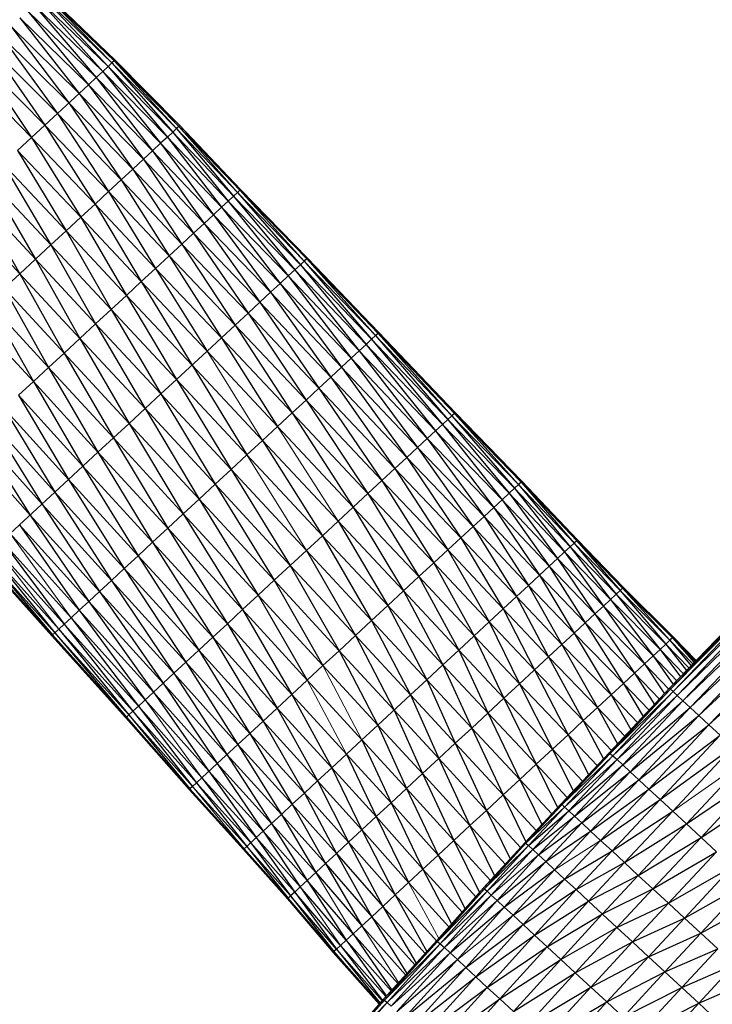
# Paper-space layout '_Left' of a CAD drawing. Header units: millimetres. Extents: x 1 to 464, y 0 to 650.
# Tile 28 of 50: x 164 to 216, y 325 to 398. Entities that reach past the tile are written whole.
import ezdxf

# ---------------------------------------------------------------- set-up
doc = ezdxf.new("R2010")
doc.units = ezdxf.units.MM

psp = doc.layouts.new('_Left')

# ---------------------------------------------------------------- linework, layer by layer
at = {"color": 7, "linetype": 'Continuous', "lineweight": 25}
for p, q in [((166.055, 400.064), (170.886, 394.884)), ((166.055, 400.064), (171.169, 395.147)), ((166.224, 400.221), (171.169, 395.147)), ((166.224, 400.221), (171.343, 395.308)), ((166.282, 400.275), (171.343, 395.308)), ((171.402, 395.363), (166.282, 400.275)), ((165.401, 399.458), (170.008, 394.071)), ((165.401, 399.458), (170.497, 394.524)), ((165.779, 399.809), (170.497, 394.524)), ((165.779, 399.809), (170.886, 394.884)), ((164.924, 399.016), (169.422, 393.527)), ((164.924, 399.016), (170.008, 394.071)), ((163.693, 397.875), (167.978, 392.189)), ((163.693, 397.875), (168.744, 392.899)), ((164.353, 398.487), (168.744, 392.899)), ((164.353, 398.487), (169.422, 393.527)), ((162.947, 397.184), (167.129, 391.402)), ((162.947, 397.184), (167.978, 392.189)), ((162.121, 396.418), (166.208, 390.548)), ((162.121, 396.418), (167.129, 391.402)), ((161.223, 395.586), (165.224, 389.636)), ((161.223, 395.586), (166.208, 390.548)), ((171.169, 395.147), (170.886, 394.884)), ((171.343, 395.308), (171.169, 395.147)), ((171.169, 395.147), (175.661, 390.027)), ((171.169, 395.147), (175.948, 390.293)), ((171.402, 395.363), (171.343, 395.308)), ((171.343, 395.308), (175.948, 390.293)), ((171.343, 395.308), (176.124, 390.456)), ((171.402, 395.363), (176.124, 390.456)), ((176.184, 390.512), (171.402, 395.363)), ((160.264, 394.697), (165.224, 389.636)), ((170.497, 394.524), (170.008, 394.071)), ((170.886, 394.884), (170.497, 394.524)), ((170.497, 394.524), (174.772, 389.202)), ((170.497, 394.524), (175.267, 389.662)), ((170.886, 394.884), (175.267, 389.662)), ((170.886, 394.884), (175.661, 390.027)), ((169.422, 393.527), (168.744, 392.899)), ((170.008, 394.071), (169.422, 393.527)), ((169.422, 393.527), (173.491, 388.015)), ((169.422, 393.527), (174.178, 388.652)), ((170.008, 394.071), (174.178, 388.652)), ((170.008, 394.071), (174.772, 389.202)), ((168.744, 392.899), (167.129, 391.402)), ((168.744, 392.899), (172.715, 387.296)), ((168.744, 392.899), (173.491, 388.015)), ((167.978, 392.189), (171.855, 386.499)), ((167.978, 392.189), (172.715, 387.296)), ((167.129, 391.402), (166.208, 390.548)), ((167.129, 391.402), (170.922, 385.634)), ((167.129, 391.402), (171.855, 386.499)), ((166.208, 390.548), (165.224, 389.636)), ((166.208, 390.548), (169.924, 384.709)), ((166.208, 390.548), (170.922, 385.634)), ((175.661, 390.027), (175.267, 389.662)), ((175.948, 390.293), (175.661, 390.027)), ((175.661, 390.027), (179.768, 384.925)), ((175.661, 390.027), (180.164, 385.292)), ((176.124, 390.456), (175.948, 390.293)), ((175.948, 390.293), (180.164, 385.292)), ((175.948, 390.293), (180.452, 385.559)), ((176.184, 390.512), (176.124, 390.456)), ((176.124, 390.456), (180.452, 385.559)), ((176.124, 390.456), (180.629, 385.723)), ((176.184, 390.512), (180.629, 385.723)), ((180.69, 385.78), (176.184, 390.512)), ((165.224, 389.636), (164.187, 388.675)), ((165.224, 389.636), (168.874, 383.736)), ((165.224, 389.636), (169.924, 384.709)), ((174.772, 389.202), (174.178, 388.652)), ((175.267, 389.662), (174.772, 389.202)), ((174.772, 389.202), (178.673, 383.91)), ((174.772, 389.202), (179.27, 384.463)), ((175.267, 389.662), (179.27, 384.463)), ((175.267, 389.662), (179.768, 384.925)), ((164.187, 388.675), (167.782, 382.724)), ((164.187, 388.675), (168.874, 383.736)), ((174.178, 388.652), (173.491, 388.015)), ((174.178, 388.652), (177.982, 383.27)), ((174.178, 388.652), (178.673, 383.91)), ((163.109, 387.676), (166.658, 381.682)), ((167.782, 382.724), (163.109, 387.676)), ((173.491, 388.015), (172.715, 387.296)), ((173.491, 388.015), (177.202, 382.547)), ((173.491, 388.015), (177.982, 383.27)), ((172.715, 387.296), (171.855, 386.499)), ((172.715, 387.296), (176.338, 381.745)), ((172.715, 387.296), (177.202, 382.547)), ((162, 386.648), (165.513, 380.621)), ((166.658, 381.682), (162, 386.648)), ((171.855, 386.499), (170.922, 385.634)), ((171.855, 386.499), (175.399, 380.875)), ((171.855, 386.499), (176.338, 381.745)), ((160.869, 385.6), (164.357, 379.55)), ((165.513, 380.621), (160.869, 385.6)), ((170.922, 385.634), (169.924, 384.709)), ((170.922, 385.634), (174.396, 379.946)), ((170.922, 385.634), (175.399, 380.875)), ((180.452, 385.559), (180.164, 385.292)), ((180.629, 385.723), (180.452, 385.559)), ((180.452, 385.559), (185.111, 380.219)), ((180.452, 385.559), (185.402, 380.489)), ((180.69, 385.78), (180.629, 385.723)), ((180.629, 385.723), (185.402, 380.489)), ((180.629, 385.723), (185.581, 380.655)), ((180.69, 385.78), (185.581, 380.655)), ((185.642, 380.712), (180.69, 385.78)), ((179.768, 384.925), (179.27, 384.463)), ((180.164, 385.292), (179.768, 384.925)), ((179.768, 384.925), (184.206, 379.381)), ((179.768, 384.925), (184.71, 379.848)), ((180.164, 385.292), (184.71, 379.848)), ((180.164, 385.292), (185.111, 380.219)), ((164.357, 379.55), (159.729, 384.543)), ((169.924, 384.709), (168.874, 383.736)), ((169.924, 384.709), (173.34, 378.967)), ((169.924, 384.709), (174.396, 379.946)), ((179.27, 384.463), (178.673, 383.91)), ((179.27, 384.463), (183.603, 378.821)), ((179.27, 384.463), (184.206, 379.381)), ((168.874, 383.736), (167.782, 382.724)), ((168.874, 383.736), (172.242, 377.949)), ((168.874, 383.736), (173.34, 378.967)), ((178.673, 383.91), (177.982, 383.27)), ((178.673, 383.91), (182.904, 378.173)), ((178.673, 383.91), (183.603, 378.821)), ((167.782, 382.724), (166.658, 381.682)), ((167.782, 382.724), (171.112, 376.902)), ((172.242, 377.949), (167.782, 382.724)), ((177.982, 383.27), (177.202, 382.547)), ((177.982, 383.27), (182.114, 377.442)), ((177.982, 383.27), (182.904, 378.173)), ((177.202, 382.547), (176.338, 381.745)), ((177.202, 382.547), (181.24, 376.631)), ((177.202, 382.547), (182.114, 377.442)), ((166.658, 381.682), (165.513, 380.621)), ((166.658, 381.682), (169.96, 375.835)), ((171.112, 376.902), (166.658, 381.682)), ((176.338, 381.745), (175.399, 380.875)), ((176.338, 381.745), (180.29, 375.751)), ((176.338, 381.745), (181.24, 376.631)), ((165.513, 380.621), (164.357, 379.55)), ((165.513, 380.621), (168.798, 374.758)), ((169.96, 375.835), (165.513, 380.621)), ((175.399, 380.875), (174.396, 379.946)), ((175.399, 380.875), (179.276, 374.811)), ((175.399, 380.875), (180.29, 375.751)), ((185.402, 380.489), (185.111, 380.219)), ((185.581, 380.655), (185.402, 380.489)), ((185.402, 380.489), (190.38, 374.695)), ((185.402, 380.489), (190.674, 374.968)), ((185.642, 380.712), (185.581, 380.655)), ((185.581, 380.655), (190.674, 374.968)), ((185.581, 380.655), (190.854, 375.135)), ((185.642, 380.712), (190.854, 375.135)), ((190.915, 375.192), (185.642, 380.712)), ((174.396, 379.946), (173.34, 378.967)), ((174.396, 379.946), (178.208, 373.821)), ((174.396, 379.946), (179.276, 374.811)), ((184.71, 379.848), (184.206, 379.381)), ((185.111, 380.219), (184.71, 379.848)), ((184.71, 379.848), (189.469, 373.851)), ((184.71, 379.848), (189.977, 374.322)), ((185.111, 380.219), (189.977, 374.322)), ((185.111, 380.219), (190.38, 374.695)), ((164.357, 379.55), (163.202, 378.479)), ((164.357, 379.55), (167.637, 373.681)), ((168.798, 374.758), (164.357, 379.55)), ((173.34, 378.967), (172.242, 377.949)), ((173.34, 378.967), (177.097, 372.791)), ((173.34, 378.967), (178.208, 373.821)), ((184.206, 379.381), (183.603, 378.821)), ((184.206, 379.381), (188.861, 373.288)), ((184.206, 379.381), (189.469, 373.851)), ((163.202, 378.479), (167.637, 373.681)), ((163.202, 378.479), (166.486, 372.614)), ((183.603, 378.821), (182.904, 378.173)), ((183.603, 378.821), (188.158, 372.635)), ((183.603, 378.821), (188.861, 373.288)), ((172.242, 377.949), (171.112, 376.902)), ((172.242, 377.949), (175.954, 371.732)), ((177.097, 372.791), (172.242, 377.949)), ((182.904, 378.173), (182.114, 377.442)), ((182.904, 378.173), (187.363, 371.899)), ((182.904, 378.173), (188.158, 372.635)), ((162.057, 377.418), (166.486, 372.614)), ((162.057, 377.418), (165.356, 371.567)), ((171.112, 376.902), (169.96, 375.835)), ((171.112, 376.902), (174.789, 370.652)), ((175.954, 371.732), (171.112, 376.902)), ((182.114, 377.442), (181.24, 376.631)), ((182.114, 377.442), (186.482, 371.082)), ((182.114, 377.442), (187.363, 371.899)), ((160.933, 376.376), (165.356, 371.567)), ((181.24, 376.631), (180.29, 375.751)), ((181.24, 376.631), (185.526, 370.196)), ((181.24, 376.631), (186.482, 371.082)), ((169.96, 375.835), (168.798, 374.758)), ((169.96, 375.835), (173.614, 369.563)), ((174.789, 370.652), (169.96, 375.835)), ((180.29, 375.751), (179.276, 374.811)), ((180.29, 375.751), (184.504, 369.249)), ((180.29, 375.751), (185.526, 370.196)), ((168.798, 374.758), (167.637, 373.681)), ((173.614, 369.563), (168.798, 374.758)), ((168.798, 374.758), (172.438, 368.473)), ((179.276, 374.811), (178.208, 373.821)), ((179.276, 374.811), (183.429, 368.253)), ((179.276, 374.811), (184.504, 369.249)), ((190.38, 374.695), (189.977, 374.322)), ((190.674, 374.968), (190.38, 374.695)), ((190.38, 374.695), (195.618, 368.393)), ((190.38, 374.695), (196.024, 368.77)), ((190.854, 375.135), (190.674, 374.968)), ((190.674, 374.968), (196.024, 368.77)), ((190.674, 374.968), (196.32, 369.044)), ((190.915, 375.192), (190.854, 375.135)), ((190.854, 375.135), (196.32, 369.044)), ((190.854, 375.135), (196.501, 369.212)), ((190.915, 375.192), (196.501, 369.212)), ((196.563, 369.27), (190.915, 375.192)), ((178.208, 373.821), (175.954, 371.732)), ((178.208, 373.821), (183.429, 368.253)), ((189.469, 373.851), (188.861, 373.288)), ((189.977, 374.322), (189.469, 373.851)), ((189.469, 373.851), (194.495, 367.352)), ((189.469, 373.851), (195.107, 367.92)), ((189.977, 374.322), (195.107, 367.92)), ((189.977, 374.322), (195.618, 368.393)), ((167.637, 373.681), (166.486, 372.614)), ((167.637, 373.681), (172.438, 368.473)), ((167.637, 373.681), (171.274, 367.394)), ((188.861, 373.288), (188.158, 372.635)), ((188.861, 373.288), (193.786, 366.695)), ((188.861, 373.288), (194.495, 367.352)), ((166.486, 372.614), (165.356, 371.567)), ((166.486, 372.614), (171.274, 367.394)), ((166.486, 372.614), (170.131, 366.335)), ((177.097, 372.791), (181.159, 366.148)), ((182.31, 367.216), (177.097, 372.791)), ((188.158, 372.635), (187.363, 371.899)), ((188.158, 372.635), (192.986, 365.953)), ((188.158, 372.635), (193.786, 366.695)), ((175.954, 371.732), (174.789, 370.652)), ((175.954, 371.732), (179.986, 365.061)), ((181.159, 366.148), (175.954, 371.732)), ((187.363, 371.899), (186.482, 371.082)), ((187.363, 371.899), (192.099, 365.131)), ((187.363, 371.899), (192.986, 365.953)), ((165.356, 371.567), (164.259, 370.55)), ((165.356, 371.567), (170.131, 366.335)), ((165.356, 371.567), (169.021, 365.306)), ((186.482, 371.082), (185.526, 370.196)), ((186.482, 371.082), (191.136, 364.239)), ((186.482, 371.082), (192.099, 365.131)), ((164.259, 370.55), (169.021, 365.306)), ((164.259, 370.55), (167.954, 364.317)), ((174.789, 370.652), (173.614, 369.563)), ((174.789, 370.652), (178.802, 363.964)), ((179.986, 365.061), (174.789, 370.652)), ((185.526, 370.196), (184.504, 369.249)), ((185.526, 370.196), (190.107, 363.285)), ((185.526, 370.196), (191.136, 364.239)), ((163.204, 369.572), (167.954, 364.317)), ((163.204, 369.572), (166.941, 363.378)), ((173.614, 369.563), (172.438, 368.473)), ((178.802, 363.964), (173.614, 369.563)), ((173.614, 369.563), (177.619, 362.868)), ((184.504, 369.249), (183.429, 368.253)), ((184.504, 369.249), (189.024, 362.281)), ((184.504, 369.249), (190.107, 363.285)), ((196.024, 368.77), (195.618, 368.393)), ((196.32, 369.044), (196.024, 368.77)), ((196.024, 368.77), (200.547, 363.304)), ((196.024, 368.77), (200.957, 363.684)), ((196.501, 369.212), (196.32, 369.044)), ((196.32, 369.044), (200.957, 363.684)), ((196.32, 369.044), (201.256, 363.961)), ((196.563, 369.27), (196.501, 369.212)), ((196.501, 369.212), (201.256, 363.961)), ((196.501, 369.212), (201.439, 364.13)), ((196.563, 369.27), (201.439, 364.13)), ((201.502, 364.189), (196.563, 369.27)), ((162.202, 368.644), (166.941, 363.378)), ((162.202, 368.644), (165.993, 362.5)), ((172.438, 368.473), (171.274, 367.394)), ((172.438, 368.473), (176.446, 361.781)), ((172.438, 368.473), (177.619, 362.868)), ((183.429, 368.253), (182.31, 367.216)), ((183.429, 368.253), (189.024, 362.281)), ((195.618, 368.393), (195.107, 367.92)), ((195.618, 368.393), (200.031, 362.825)), ((195.618, 368.393), (200.547, 363.304)), ((161.265, 367.775), (165.993, 362.5)), ((161.265, 367.775), (165.12, 361.691)), ((171.274, 367.394), (170.131, 366.335)), ((171.274, 367.394), (176.446, 361.781)), ((171.274, 367.394), (175.296, 360.714)), ((194.495, 367.352), (193.786, 366.695)), ((195.107, 367.92), (194.495, 367.352)), ((194.495, 367.352), (198.696, 361.588)), ((194.495, 367.352), (199.412, 362.252)), ((195.107, 367.92), (199.412, 362.252)), ((195.107, 367.92), (200.031, 362.825)), ((160.402, 366.976), (165.12, 361.691)), ((182.31, 367.216), (181.159, 366.148)), ((182.31, 367.216), (186.738, 360.162)), ((187.897, 361.237), (182.31, 367.216)), ((193.786, 366.695), (192.986, 365.953)), ((193.786, 366.695), (197.888, 360.839)), ((193.786, 366.695), (198.696, 361.588)), ((170.131, 366.335), (169.021, 365.306)), ((170.131, 366.335), (175.296, 360.714)), ((170.131, 366.335), (174.178, 359.678)), ((181.159, 366.148), (179.986, 365.061)), ((186.738, 360.162), (181.159, 366.148)), ((192.986, 365.953), (192.099, 365.131)), ((192.986, 365.953), (196.992, 360.009)), ((192.986, 365.953), (197.888, 360.839)), ((169.021, 365.306), (167.954, 364.317)), ((169.021, 365.306), (174.178, 359.678)), ((169.021, 365.306), (173.103, 358.682)), ((192.099, 365.131), (191.136, 364.239)), ((192.099, 365.131), (196.019, 359.107)), ((192.099, 365.131), (196.992, 360.009)), ((179.986, 365.061), (178.802, 363.964)), ((179.986, 365.061), (184.365, 357.963)), ((167.954, 364.317), (166.941, 363.378)), ((167.954, 364.317), (173.103, 358.682)), ((167.954, 364.317), (172.083, 357.737)), ((178.802, 363.964), (177.619, 362.868)), ((178.802, 363.964), (183.173, 356.858)), ((184.365, 357.963), (178.802, 363.964)), ((191.136, 364.239), (190.107, 363.285)), ((191.136, 364.239), (194.98, 358.144)), ((191.136, 364.239), (196.019, 359.107)), ((200.957, 363.684), (200.547, 363.304)), ((201.256, 363.961), (200.957, 363.684)), ((200.957, 363.684), (204.661, 358.958)), ((200.957, 363.684), (205.072, 359.339)), ((201.439, 364.13), (201.256, 363.961)), ((201.256, 363.961), (205.072, 359.339)), ((201.256, 363.961), (205.372, 359.617)), ((201.502, 364.189), (201.439, 364.13)), ((201.439, 364.13), (205.372, 359.617)), ((201.439, 364.13), (205.556, 359.788)), ((201.502, 364.189), (205.556, 359.788)), ((205.619, 359.846), (201.502, 364.189)), ((166.941, 363.378), (163.635, 360.315)), ((166.941, 363.378), (172.083, 357.737)), ((166.941, 363.378), (171.128, 356.852)), ((190.107, 363.285), (189.024, 362.281)), ((190.107, 363.285), (193.886, 357.13)), ((190.107, 363.285), (194.98, 358.144)), ((200.547, 363.304), (200.031, 362.825)), ((200.547, 363.304), (204.142, 358.477)), ((200.547, 363.304), (204.661, 358.958)), ((165.993, 362.5), (171.128, 356.852)), ((165.993, 362.5), (170.249, 356.037)), ((177.619, 362.868), (176.446, 361.781)), ((177.619, 362.868), (183.173, 356.858)), ((177.619, 362.868), (181.992, 355.764)), ((189.024, 362.281), (187.897, 361.237)), ((189.024, 362.281), (192.748, 356.075)), ((189.024, 362.281), (193.886, 357.13)), ((199.412, 362.252), (198.696, 361.588)), ((200.031, 362.825), (199.412, 362.252)), ((199.412, 362.252), (202.803, 357.235)), ((199.412, 362.252), (203.521, 357.902)), ((200.031, 362.825), (203.521, 357.902)), ((200.031, 362.825), (204.142, 358.477)), ((165.12, 361.691), (170.249, 356.037)), ((165.12, 361.691), (169.456, 355.302)), ((176.446, 361.781), (175.296, 360.714)), ((176.446, 361.781), (181.992, 355.764)), ((176.446, 361.781), (180.833, 354.69)), ((198.696, 361.588), (197.888, 360.839)), ((198.696, 361.588), (201.991, 356.483)), ((198.696, 361.588), (202.803, 357.235)), ((164.332, 360.961), (169.456, 355.302)), ((164.332, 360.961), (168.754, 354.652)), ((175.296, 360.714), (174.178, 359.678)), ((175.296, 360.714), (180.833, 354.69)), ((175.296, 360.714), (179.707, 353.646)), ((187.897, 361.237), (186.738, 360.162)), ((187.897, 361.237), (191.577, 354.99)), ((197.888, 360.839), (196.992, 360.009)), ((197.888, 360.839), (201.092, 355.649)), ((197.888, 360.839), (201.991, 356.483)), ((224.192, 361.128), (212.428, 348.865)), ((212.428, 348.865), (224.256, 361.068)), ((212.493, 348.804), (224.256, 361.068)), ((212.493, 348.804), (224.443, 360.895)), ((212.683, 348.628), (224.443, 360.895)), ((186.738, 360.162), (185.557, 359.068)), ((186.738, 360.162), (190.384, 353.884)), ((191.577, 354.99), (186.738, 360.162)), ((196.992, 360.009), (196.019, 359.107)), ((196.992, 360.009), (200.115, 354.744)), ((196.992, 360.009), (201.092, 355.649)), ((212.683, 348.628), (224.748, 360.613)), ((212.993, 348.341), (224.748, 360.613)), ((212.993, 348.341), (225.166, 360.225)), ((213.418, 347.947), (225.166, 360.225)), ((167.642, 353.621), (162.531, 359.292)), ((168.148, 354.09), (163.034, 359.757)), ((163.034, 359.757), (167.642, 353.621)), ((174.178, 359.678), (173.103, 358.682)), ((174.178, 359.678), (179.707, 353.646)), ((174.178, 359.678), (178.625, 352.643)), ((205.072, 359.339), (204.661, 358.958)), ((205.372, 359.617), (205.072, 359.339)), ((205.072, 359.339), (208.049, 355.438)), ((205.072, 359.339), (208.463, 355.822)), ((205.556, 359.788), (205.372, 359.617)), ((205.372, 359.617), (208.463, 355.822)), ((205.372, 359.617), (208.765, 356.102)), ((205.619, 359.846), (205.556, 359.788)), ((205.556, 359.788), (208.765, 356.102)), ((205.556, 359.788), (208.95, 356.274)), ((205.619, 359.846), (208.95, 356.274)), ((209.013, 356.332), (205.619, 359.846)), ((213.418, 347.947), (225.692, 359.737)), ((213.954, 347.45), (225.692, 359.737)), ((166.95, 352.98), (161.844, 358.655)), ((161.844, 358.655), (166.772, 352.815)), ((162.133, 358.923), (166.95, 352.98)), ((173.103, 358.682), (172.083, 357.737)), ((173.103, 358.682), (178.625, 352.643)), ((173.103, 358.682), (177.598, 351.691)), ((185.557, 359.068), (184.365, 357.963)), ((185.557, 359.068), (189.18, 352.768)), ((190.384, 353.884), (185.557, 359.068)), ((196.019, 359.107), (194.98, 358.144)), ((196.019, 359.107), (199.072, 353.777)), ((196.019, 359.107), (200.115, 354.744)), ((204.661, 358.958), (204.142, 358.477)), ((204.661, 358.958), (207.528, 354.955)), ((204.661, 358.958), (208.049, 355.438)), ((166.713, 352.76), (161.609, 358.437)), ((166.772, 352.815), (161.668, 358.491)), ((161.668, 358.491), (166.713, 352.76)), ((184.365, 357.963), (183.173, 356.858)), ((189.18, 352.768), (184.365, 357.963)), ((184.365, 357.963), (187.976, 351.652)), ((194.98, 358.144), (193.886, 357.13)), ((194.98, 358.144), (197.973, 352.759)), ((194.98, 358.144), (199.072, 353.777)), ((203.521, 357.902), (202.803, 357.235)), ((204.142, 358.477), (203.521, 357.902)), ((203.521, 357.902), (206.18, 353.706)), ((203.521, 357.902), (206.903, 354.376)), ((204.142, 358.477), (206.903, 354.376)), ((204.142, 358.477), (207.528, 354.955)), ((214.595, 346.856), (227.053, 358.476)), ((215.337, 346.168), (227.053, 358.476)), ((172.083, 357.737), (171.128, 356.852)), ((172.083, 357.737), (177.598, 351.691)), ((172.083, 357.737), (176.636, 350.8)), ((193.886, 357.13), (192.748, 356.075)), ((193.886, 357.13), (196.83, 351.7)), ((193.886, 357.13), (197.973, 352.759)), ((202.803, 357.235), (201.991, 356.483)), ((202.803, 357.235), (205.363, 352.949)), ((202.803, 357.235), (206.18, 353.706)), ((171.128, 356.852), (170.249, 356.037)), ((171.128, 356.852), (176.636, 350.8)), ((171.128, 356.852), (175.751, 349.98)), ((183.173, 356.858), (181.992, 355.764)), ((183.173, 356.858), (187.976, 351.652)), ((183.173, 356.858), (186.783, 350.547)), ((201.991, 356.483), (201.092, 355.649)), ((201.991, 356.483), (204.459, 352.11)), ((201.991, 356.483), (205.363, 352.949)), ((209.013, 356.332), (208.95, 356.274)), ((209.013, 356.332), (212.644, 352.593)), ((212.708, 352.653), (209.013, 356.332)), ((170.249, 356.037), (169.456, 355.302)), ((170.249, 356.037), (175.751, 349.98)), ((170.249, 356.037), (174.952, 349.239)), ((181.992, 355.764), (180.833, 354.69)), ((181.992, 355.764), (186.783, 350.547)), ((181.992, 355.764), (185.613, 349.462)), ((192.748, 356.075), (191.577, 354.99)), ((192.748, 356.075), (195.655, 350.61)), ((196.83, 351.7), (192.748, 356.075)), ((201.092, 355.649), (200.115, 354.744)), ((201.092, 355.649), (203.476, 351.2)), ((201.092, 355.649), (204.459, 352.11)), ((208.463, 355.822), (207.528, 354.955)), ((208.765, 356.102), (208.463, 355.822)), ((208.463, 355.822), (211.732, 351.748)), ((208.463, 355.822), (212.151, 352.137)), ((208.95, 356.274), (208.765, 356.102)), ((208.765, 356.102), (212.151, 352.137)), ((208.765, 356.102), (212.456, 352.42)), ((208.95, 356.274), (212.456, 352.42)), ((208.95, 356.274), (212.644, 352.593)), ((169.456, 355.302), (168.754, 354.652)), ((169.456, 355.302), (174.952, 349.239)), ((169.456, 355.302), (174.245, 348.584)), ((191.577, 354.99), (190.384, 353.884)), ((191.577, 354.99), (194.457, 349.5)), ((195.655, 350.61), (191.577, 354.99)), ((207.528, 354.955), (206.903, 354.376)), ((207.528, 354.955), (210.571, 350.672)), ((207.528, 354.955), (211.204, 351.258)), ((208.049, 355.438), (211.204, 351.258)), ((208.049, 355.438), (211.732, 351.748)), ((168.754, 354.652), (168.148, 354.09)), ((168.754, 354.652), (174.245, 348.584)), ((168.754, 354.652), (173.635, 348.019)), ((180.833, 354.69), (179.707, 353.646)), ((180.833, 354.69), (185.613, 349.462)), ((180.833, 354.69), (184.476, 348.408)), ((200.115, 354.744), (199.072, 353.777)), ((200.115, 354.744), (202.426, 350.227)), ((200.115, 354.744), (203.476, 351.2)), ((206.903, 354.376), (206.18, 353.706)), ((206.903, 354.376), (209.84, 349.994)), ((206.903, 354.376), (210.571, 350.672)), ((167.642, 353.621), (167.242, 353.25)), ((173.126, 347.547), (167.642, 353.621)), ((167.642, 353.621), (172.722, 347.173)), ((168.148, 354.09), (173.126, 347.547)), ((179.707, 353.646), (178.625, 352.643)), ((179.707, 353.646), (184.476, 348.408)), ((179.707, 353.646), (183.382, 347.395)), ((190.384, 353.884), (189.18, 352.768)), ((190.384, 353.884), (193.248, 348.379)), ((194.457, 349.5), (190.384, 353.884)), ((199.072, 353.777), (197.973, 352.759)), ((199.072, 353.777), (201.321, 349.203)), ((199.072, 353.777), (202.426, 350.227)), ((206.18, 353.706), (205.363, 352.949)), ((206.18, 353.706), (209.013, 349.228)), ((206.18, 353.706), (209.84, 349.994)), ((166.772, 352.815), (166.713, 352.76)), ((172.25, 346.735), (166.772, 352.815)), ((166.772, 352.815), (172.19, 346.679)), ((167.242, 353.25), (166.95, 352.98)), ((172.429, 346.901), (166.95, 352.98)), ((166.95, 352.98), (172.25, 346.735)), ((172.722, 347.173), (167.242, 353.25)), ((167.242, 353.25), (172.429, 346.901)), ((189.18, 352.768), (187.976, 351.652)), ((193.248, 348.379), (189.18, 352.768)), ((189.18, 352.768), (192.039, 347.259)), ((197.973, 352.759), (196.83, 351.7)), ((197.973, 352.759), (200.172, 348.137)), ((197.973, 352.759), (201.321, 349.203)), ((205.363, 352.949), (204.459, 352.11)), ((205.363, 352.949), (208.097, 348.379)), ((205.363, 352.949), (209.013, 349.228)), ((178.625, 352.643), (177.598, 351.691)), ((178.625, 352.643), (183.382, 347.395)), ((178.625, 352.643), (182.345, 346.433)), ((204.459, 352.11), (203.476, 351.2)), ((204.459, 352.11), (207.102, 347.457)), ((204.459, 352.11), (208.097, 348.379)), ((212.151, 352.137), (211.732, 351.748)), ((212.456, 352.42), (212.151, 352.137)), ((212.151, 352.137), (213.866, 350.364)), ((212.151, 352.137), (213.687, 350.178)), ((212.644, 352.593), (212.456, 352.42)), ((212.456, 352.42), (214.156, 350.666)), ((212.456, 352.42), (214.027, 350.532)), ((212.708, 352.653), (212.644, 352.593)), ((212.644, 352.593), (214.333, 350.851)), ((212.644, 352.593), (214.255, 350.769)), ((214.394, 350.914), (212.708, 352.653)), ((212.708, 352.653), (214.367, 350.886)), ((177.598, 351.691), (176.636, 350.8)), ((177.598, 351.691), (182.345, 346.433)), ((177.598, 351.691), (181.373, 345.532)), ((187.976, 351.652), (186.783, 350.547)), ((187.976, 351.652), (192.039, 347.259)), ((187.976, 351.652), (190.841, 346.149)), ((196.83, 351.7), (195.655, 350.61)), ((196.83, 351.7), (198.989, 347.041)), ((200.172, 348.137), (196.83, 351.7)), ((211.204, 351.258), (210.571, 350.672)), ((211.732, 351.748), (211.204, 351.258)), ((211.204, 351.258), (212.968, 349.429)), ((211.204, 351.258), (212.69, 349.138)), ((211.732, 351.748), (213.469, 349.95)), ((211.732, 351.748), (213.24, 349.712)), ((176.636, 350.8), (175.751, 349.98)), ((176.636, 350.8), (181.373, 345.532)), ((176.636, 350.8), (180.479, 344.704)), ((186.783, 350.547), (190.841, 346.149)), ((195.655, 350.61), (194.457, 349.5)), ((195.655, 350.61), (197.784, 345.924)), ((198.989, 347.041), (195.655, 350.61)), ((203.476, 351.2), (201.321, 349.203)), ((203.476, 351.2), (206.04, 346.472)), ((203.476, 351.2), (207.102, 347.457)), ((210.571, 350.672), (209.84, 349.994)), ((210.571, 350.672), (212.37, 348.803)), ((210.571, 350.672), (212.043, 348.455)), ((175.751, 349.98), (174.952, 349.239)), ((175.751, 349.98), (180.479, 344.704)), ((175.751, 349.98), (179.672, 343.956)), ((202.426, 350.227), (204.921, 345.435)), ((202.426, 350.227), (206.04, 346.472)), ((209.84, 349.994), (209.013, 349.228)), ((209.84, 349.994), (211.685, 348.071)), ((209.84, 349.994), (211.305, 347.666)), ((174.952, 349.239), (174.245, 348.584)), ((174.952, 349.239), (179.672, 343.956)), ((174.952, 349.239), (178.958, 343.294)), ((185.613, 349.462), (184.476, 348.408)), ((185.613, 349.462), (189.666, 345.06)), ((194.457, 349.5), (193.248, 348.379)), ((194.457, 349.5), (196.568, 344.797)), ((197.784, 345.924), (194.457, 349.5)), ((201.321, 349.203), (200.172, 348.137)), ((201.321, 349.203), (203.757, 344.357)), ((201.321, 349.203), (204.921, 345.435)), ((209.013, 349.228), (208.097, 348.379)), ((209.013, 349.228), (210.91, 347.245)), ((209.013, 349.228), (210.476, 346.782)), ((174.245, 348.584), (173.126, 347.547)), ((174.245, 348.584), (178.958, 343.294)), ((174.245, 348.584), (178.342, 342.723)), ((184.476, 348.408), (183.382, 347.395)), ((184.476, 348.408), (188.524, 344.001)), ((184.476, 348.408), (187.427, 342.984)), ((193.248, 348.379), (190.841, 346.149)), ((193.248, 348.379), (195.352, 343.67)), ((196.568, 344.797), (193.248, 348.379)), ((208.097, 348.379), (207.102, 347.457)), ((212.428, 348.865), (207.975, 344.112)), ((207.975, 344.112), (212.493, 348.804)), ((208.041, 344.051), (212.493, 348.804)), ((208.041, 344.051), (212.683, 348.628)), ((208.097, 348.379), (210.052, 346.329)), ((208.097, 348.379), (209.565, 345.809)), ((208.231, 343.875), (212.683, 348.628)), ((208.542, 343.587), (212.993, 348.341)), ((212.428, 348.865), (212.493, 348.804)), ((212.683, 348.628), (212.993, 348.341)), ((212.993, 348.341), (213.418, 347.947)), ((178.342, 342.723), (173.635, 348.019)), ((200.172, 348.137), (197.784, 345.924)), ((200.172, 348.137), (202.56, 343.247)), ((203.757, 344.357), (200.172, 348.137)), ((208.542, 343.587), (213.418, 347.947)), ((213.418, 347.947), (213.954, 347.45)), ((172.722, 347.173), (172.429, 346.901)), ((177.123, 341.594), (172.429, 346.901)), ((172.429, 346.901), (176.942, 341.426)), ((173.126, 347.547), (172.722, 347.173)), ((172.722, 347.173), (177.123, 341.594)), ((177.827, 342.246), (173.126, 347.547)), ((173.126, 347.547), (177.419, 341.868)), ((183.382, 347.395), (182.345, 346.433)), ((183.382, 347.395), (187.427, 342.984)), ((183.382, 347.395), (186.384, 342.018)), ((192.039, 347.259), (194.147, 342.553)), ((192.039, 347.259), (195.352, 343.67)), ((198.989, 347.041), (201.34, 342.116)), ((202.56, 343.247), (198.989, 347.041)), ((207.102, 347.457), (206.04, 346.472)), ((207.102, 347.457), (209.12, 345.333)), ((207.102, 347.457), (208.581, 344.758)), ((208.968, 343.192), (213.954, 347.45)), ((209.504, 342.694), (213.954, 347.45)), ((172.25, 346.735), (172.19, 346.679)), ((176.882, 341.37), (172.19, 346.679)), ((176.942, 341.426), (172.25, 346.735)), ((172.25, 346.735), (176.882, 341.37)), ((182.345, 346.433), (181.373, 345.532)), ((182.345, 346.433), (186.384, 342.018)), ((182.345, 346.433), (185.409, 341.114)), ((190.841, 346.149), (189.666, 345.06)), ((190.841, 346.149), (194.147, 342.553)), ((190.841, 346.149), (192.965, 341.457)), ((206.04, 346.472), (204.921, 345.435)), ((206.04, 346.472), (208.124, 344.27)), ((206.04, 346.472), (207.535, 343.645)), ((209.504, 342.694), (214.595, 346.856)), ((210.147, 342.099), (214.595, 346.856)), ((210.147, 342.099), (215.337, 346.168)), ((210.891, 341.409), (215.337, 346.168)), ((214.595, 346.856), (215.337, 346.168)), ((216.176, 345.39), (215.337, 346.168)), ((181.373, 345.532), (180.479, 344.704)), ((181.373, 345.532), (185.409, 341.114)), ((181.373, 345.532), (184.511, 340.282)), ((197.784, 345.924), (196.568, 344.797)), ((197.784, 345.924), (200.109, 340.975)), ((201.34, 342.116), (197.784, 345.924)), ((204.921, 345.435), (203.757, 344.357)), ((204.921, 345.435), (207.072, 343.153)), ((204.921, 345.435), (206.438, 342.48)), ((180.479, 344.704), (178.958, 343.294)), ((180.479, 344.704), (184.511, 340.282)), ((180.479, 344.704), (183.701, 339.531)), ((189.666, 345.06), (188.524, 344.001)), ((189.666, 345.06), (192.965, 341.457)), ((189.666, 345.06), (191.816, 340.393)), ((196.568, 344.797), (195.352, 343.67)), ((196.568, 344.797), (198.878, 339.834)), ((200.109, 340.975), (196.568, 344.797)), ((210.891, 341.409), (216.176, 345.39)), ((211.731, 340.63), (216.176, 345.39)), ((179.672, 343.956), (183.701, 339.531)), ((179.672, 343.956), (182.984, 338.867)), ((188.524, 344.001), (187.427, 342.984)), ((188.524, 344.001), (191.816, 340.393)), ((188.524, 344.001), (190.712, 339.369)), ((203.757, 344.357), (202.56, 343.247)), ((205.978, 341.992), (203.757, 344.357)), ((203.757, 344.357), (205.302, 341.275)), ((207.975, 344.112), (204.402, 340.32)), ((204.402, 340.32), (208.041, 344.051)), ((204.468, 340.259), (208.041, 344.051)), ((207.975, 344.112), (208.041, 344.051)), ((208.041, 344.051), (208.231, 343.875)), ((211.731, 340.63), (217.105, 344.529)), ((178.958, 343.294), (177.827, 342.246)), ((178.958, 343.294), (182.984, 338.867)), ((178.958, 343.294), (182.365, 338.293)), ((195.352, 343.67), (194.147, 342.553)), ((195.352, 343.67), (198.878, 339.834)), ((195.352, 343.67), (197.658, 338.704)), ((202.56, 343.247), (201.34, 342.116)), ((204.851, 340.796), (202.56, 343.247)), ((202.56, 343.247), (204.14, 340.038)), ((204.468, 340.259), (208.231, 343.875)), ((204.659, 340.082), (208.231, 343.875)), ((204.659, 340.082), (208.542, 343.587)), ((204.97, 339.793), (208.542, 343.587)), ((208.231, 343.875), (208.542, 343.587)), ((208.542, 343.587), (208.968, 343.192)), ((213.673, 338.83), (218.114, 343.594)), ((182.365, 338.293), (178.342, 342.723)), ((178.342, 342.723), (181.849, 337.815)), ((187.427, 342.984), (186.384, 342.018)), ((187.427, 342.984), (190.712, 339.369)), ((187.427, 342.984), (189.664, 338.398)), ((194.147, 342.553), (192.965, 341.457)), ((194.147, 342.553), (197.658, 338.704)), ((194.147, 342.553), (196.461, 337.595)), ((204.97, 339.793), (208.968, 343.192)), ((205.397, 339.398), (208.968, 343.192)), ((205.397, 339.398), (209.504, 342.694)), ((205.935, 338.899), (209.504, 342.694)), ((208.968, 343.192), (209.504, 342.694)), ((209.504, 342.694), (210.147, 342.099)), ((213.673, 338.83), (219.192, 342.595)), ((214.753, 337.83), (219.192, 342.595)), ((177.419, 341.868), (177.123, 341.594)), ((177.827, 342.246), (177.419, 341.868)), ((181.439, 337.435), (177.419, 341.868)), ((177.419, 341.868), (181.142, 337.16)), ((177.827, 342.246), (181.439, 337.435)), ((186.384, 342.018), (185.409, 341.114)), ((186.384, 342.018), (189.664, 338.398)), ((186.384, 342.018), (188.682, 337.488)), ((201.34, 342.116), (200.109, 340.975)), ((203.706, 339.574), (201.34, 342.116)), ((201.34, 342.116), (202.964, 338.779)), ((205.935, 338.899), (210.147, 342.099)), ((206.579, 338.302), (210.147, 342.099)), ((177.123, 341.594), (176.942, 341.426)), ((176.942, 341.426), (180.899, 336.935)), ((181.142, 337.16), (177.123, 341.594)), ((185.409, 341.114), (184.511, 340.282)), ((185.409, 341.114), (188.682, 337.488)), ((185.409, 341.114), (187.779, 336.651)), ((192.965, 341.457), (191.816, 340.393)), ((192.965, 341.457), (196.461, 337.595)), ((192.965, 341.457), (195.299, 336.517)), ((206.579, 338.302), (210.891, 341.409)), ((207.325, 337.611), (210.891, 341.409)), ((210.891, 341.409), (211.731, 340.63)), ((214.753, 337.83), (220.326, 341.543)), ((191.816, 340.393), (190.712, 339.369)), ((191.816, 340.393), (195.299, 336.517)), ((191.816, 340.393), (194.181, 335.481)), ((200.109, 340.975), (198.878, 339.834)), ((202.552, 338.338), (200.109, 340.975)), ((200.109, 340.975), (201.784, 337.516)), ((204.402, 340.32), (201.736, 337.464)), ((204.402, 340.32), (204.468, 340.259)), ((207.325, 337.611), (211.731, 340.63)), ((208.167, 336.83), (211.731, 340.63)), ((211.731, 340.63), (212.662, 339.768)), ((184.511, 340.282), (183.701, 339.531)), ((184.511, 340.282), (187.779, 336.651)), ((184.511, 340.282), (186.964, 335.896)), ((198.878, 339.834), (197.658, 338.704)), ((198.878, 339.834), (201.403, 337.097)), ((198.878, 339.834), (200.622, 336.238)), ((201.801, 337.403), (204.468, 340.259)), ((201.801, 337.403), (204.659, 340.082)), ((201.992, 337.226), (204.659, 340.082)), ((201.992, 337.226), (204.97, 339.793)), ((202.304, 336.937), (204.97, 339.793)), ((208.167, 336.83), (212.662, 339.768)), ((209.101, 335.965), (212.662, 339.768)), ((182.984, 338.867), (182.365, 338.293)), ((183.701, 339.531), (182.984, 338.867)), ((182.984, 338.867), (186.243, 335.228)), ((182.984, 338.867), (185.62, 334.651)), ((183.701, 339.531), (186.964, 335.896)), ((183.701, 339.531), (186.243, 335.228)), ((190.712, 339.369), (189.664, 338.398)), ((190.712, 339.369), (194.181, 335.481)), ((190.712, 339.369), (193.12, 334.498)), ((202.304, 336.937), (205.397, 339.398)), ((202.731, 336.541), (205.397, 339.398)), ((202.731, 336.541), (205.935, 338.899)), ((203.27, 336.042), (205.935, 338.899)), ((205.935, 338.899), (206.579, 338.302)), ((185.62, 334.651), (182.365, 338.293)), ((182.365, 338.293), (185.101, 334.169)), ((189.664, 338.398), (188.682, 337.488)), ((189.664, 338.398), (193.12, 334.498)), ((189.664, 338.398), (192.126, 333.577)), ((197.658, 338.704), (196.461, 337.595)), ((197.658, 338.704), (200.274, 335.856)), ((197.658, 338.704), (199.479, 334.981)), ((203.27, 336.042), (206.579, 338.302)), ((203.914, 335.444), (206.579, 338.302)), ((206.579, 338.302), (207.325, 337.611)), ((209.101, 335.965), (213.673, 338.83)), ((210.114, 335.025), (213.673, 338.83)), ((213.673, 338.83), (214.753, 337.83)), ((181.849, 337.815), (181.142, 337.16)), ((184.689, 333.788), (181.439, 337.435)), ((181.439, 337.435), (184.389, 333.51)), ((185.101, 334.169), (181.849, 337.815)), ((181.849, 337.815), (184.689, 333.788)), ((188.682, 337.488), (187.779, 336.651)), ((188.682, 337.488), (192.126, 333.577)), ((188.682, 337.488), (191.212, 332.73)), ((196.461, 337.595), (195.299, 336.517)), ((196.461, 337.595), (199.166, 334.637)), ((196.461, 337.595), (198.368, 333.752)), ((201.736, 337.464), (198.669, 334.09)), ((198.669, 334.09), (201.801, 337.403)), ((198.734, 334.03), (201.801, 337.403)), ((201.801, 337.403), (201.992, 337.226)), ((204.661, 334.752), (207.325, 337.611)), ((210.114, 335.025), (214.753, 337.83)), ((211.196, 334.022), (214.753, 337.83)), ((214.753, 337.83), (215.89, 336.776)), ((180.96, 336.991), (180.899, 336.935)), ((184.146, 333.284), (180.899, 336.935)), ((184.207, 333.341), (180.96, 336.991)), ((184.389, 333.51), (181.142, 337.16)), ((181.142, 337.16), (184.207, 333.341)), ((198.734, 334.03), (201.992, 337.226)), ((198.925, 333.853), (201.992, 337.226)), ((201.992, 337.226), (202.304, 336.937)), ((202.304, 336.937), (202.731, 336.541)), ((204.661, 334.752), (208.167, 336.83)), ((208.167, 336.83), (209.101, 335.965)), ((211.196, 334.022), (215.89, 336.776)), ((212.336, 332.966), (215.89, 336.776)), ((187.779, 336.651), (186.964, 335.896)), ((187.779, 336.651), (191.212, 332.73)), ((187.779, 336.651), (190.387, 331.965)), ((195.299, 336.517), (194.181, 335.481)), ((195.299, 336.517), (198.095, 333.446)), ((195.299, 336.517), (197.304, 332.558)), ((199.662, 333.17), (202.731, 336.541)), ((199.662, 333.17), (203.27, 336.042)), ((200.199, 332.672), (203.27, 336.042)), ((202.731, 336.541), (203.27, 336.042)), ((203.27, 336.042), (203.914, 335.444)), ((205.504, 333.971), (209.101, 335.965)), ((206.438, 333.105), (209.101, 335.965)), ((209.101, 335.965), (210.114, 335.025)), ((186.964, 335.896), (185.62, 334.651)), ((186.243, 335.228), (189.657, 331.288)), ((186.964, 335.896), (190.387, 331.965)), ((186.964, 335.896), (189.657, 331.288)), ((194.181, 335.481), (193.12, 334.498)), ((194.181, 335.481), (197.07, 332.296)), ((194.181, 335.481), (196.293, 331.424)), ((200.199, 332.672), (203.914, 335.444)), ((203.914, 335.444), (204.661, 334.752)), ((212.336, 332.966), (217.073, 335.68)), ((213.522, 331.867), (217.073, 335.68)), ((185.62, 334.651), (185.101, 334.169)), ((189.027, 330.704), (185.62, 334.651)), ((185.62, 334.651), (188.501, 330.217)), ((193.12, 334.498), (192.126, 333.577)), ((193.12, 334.498), (196.097, 331.204)), ((200.842, 332.076), (204.661, 334.752)), ((201.587, 331.386), (204.661, 334.752)), ((204.661, 334.752), (205.504, 333.971)), ((206.438, 333.105), (210.114, 335.025)), ((207.452, 332.165), (210.114, 335.025)), ((210.114, 335.025), (211.196, 334.022)), ((213.522, 331.867), (218.29, 334.552)), ((214.742, 330.736), (218.29, 334.552)), ((184.689, 333.788), (184.389, 333.51)), ((185.101, 334.169), (184.689, 333.788)), ((188.084, 329.831), (184.689, 333.788)), ((184.689, 333.788), (187.781, 329.55)), ((188.501, 330.217), (185.101, 334.169)), ((195.202, 330.2), (198.734, 334.03)), ((195.267, 330.14), (198.734, 334.03)), ((195.267, 330.14), (198.925, 333.853)), ((195.456, 329.964), (198.925, 333.853)), ((198.669, 334.09), (198.734, 334.03)), ((198.734, 334.03), (198.925, 333.853)), ((198.925, 333.853), (199.236, 333.565)), ((201.587, 331.386), (205.504, 333.971)), ((202.428, 330.606), (205.504, 333.971)), ((205.504, 333.971), (206.438, 333.105)), ((207.452, 332.165), (211.196, 334.022)), ((208.535, 331.161), (211.196, 334.022)), ((211.196, 334.022), (212.336, 332.966)), ((184.389, 333.51), (184.207, 333.341)), ((187.596, 329.378), (184.207, 333.341)), ((187.781, 329.55), (184.389, 333.51)), ((184.389, 333.51), (187.596, 329.378)), ((192.126, 333.577), (191.212, 332.73)), ((192.126, 333.577), (195.185, 330.181)), ((192.126, 333.577), (194.471, 329.393)), ((195.456, 329.964), (199.236, 333.565)), ((195.765, 329.678), (199.236, 333.565)), ((195.765, 329.678), (199.662, 333.17)), ((199.236, 333.565), (199.662, 333.17)), ((199.662, 333.17), (200.199, 332.672)), ((202.428, 330.606), (206.438, 333.105)), ((203.359, 329.743), (206.438, 333.105)), ((206.438, 333.105), (208.535, 331.161)), ((214.742, 330.736), (219.529, 333.402)), ((191.212, 332.73), (190.387, 331.965)), ((191.212, 332.73), (194.339, 329.246)), ((191.212, 332.73), (193.68, 328.52)), ((196.189, 329.285), (200.199, 332.672)), ((196.723, 328.79), (200.199, 332.672)), ((200.199, 332.672), (200.842, 332.076)), ((208.535, 331.161), (212.336, 332.966)), ((209.676, 330.104), (212.336, 332.966)), ((212.336, 332.966), (213.522, 331.867)), ((190.387, 331.965), (189.657, 331.288)), ((190.387, 331.965), (193.575, 328.403)), ((190.387, 331.965), (192.981, 327.748)), ((197.363, 328.197), (200.842, 332.076)), ((200.842, 332.076), (201.587, 331.386)), ((203.359, 329.743), (207.452, 332.165)), ((204.371, 328.805), (207.452, 332.165)), ((209.676, 330.104), (213.522, 331.867)), ((210.863, 329.004), (213.522, 331.867)), ((213.522, 331.867), (214.742, 330.736)), ((189.657, 331.288), (189.027, 330.704)), ((189.657, 331.288), (192.899, 327.657)), ((197.363, 328.197), (201.587, 331.386)), ((198.103, 327.511), (201.587, 331.386)), ((201.587, 331.386), (202.428, 330.606)), ((204.371, 328.805), (208.535, 331.161)), ((205.452, 327.803), (208.535, 331.161)), ((188.501, 330.217), (188.084, 329.831)), ((189.027, 330.704), (188.501, 330.217)), ((191.828, 326.474), (188.501, 330.217)), ((188.501, 330.217), (191.475, 326.085)), ((192.315, 327.012), (189.027, 330.704)), ((189.027, 330.704), (191.875, 326.526)), ((191.267, 325.855), (195.267, 330.14)), ((191.332, 325.795), (195.267, 330.14)), ((195.202, 330.2), (195.267, 330.14)), ((195.267, 330.14), (195.456, 329.964)), ((198.103, 327.511), (202.428, 330.606)), ((198.939, 326.736), (202.428, 330.606)), ((202.428, 330.606), (203.359, 329.743)), ((205.452, 327.803), (209.676, 330.104)), ((206.589, 326.749), (209.676, 330.104)), ((209.676, 330.104), (210.863, 329.004)), ((210.863, 329.004), (214.742, 330.736)), ((212.084, 327.872), (214.742, 330.736)), ((214.742, 330.736), (215.985, 329.584)), ((187.596, 329.378), (187.534, 329.321)), ((187.781, 329.55), (187.596, 329.378)), ((187.596, 329.378), (190.94, 325.486)), ((188.084, 329.831), (187.781, 329.55)), ((191.162, 325.736), (187.781, 329.55)), ((187.781, 329.55), (191.005, 325.559)), ((191.442, 326.048), (188.084, 329.831)), ((188.084, 329.831), (191.184, 325.761)), ((191.332, 325.795), (195.456, 329.964)), ((191.521, 325.62), (195.456, 329.964)), ((191.521, 325.62), (195.765, 329.678)), ((191.828, 325.335), (195.765, 329.678)), ((195.456, 329.964), (195.765, 329.678)), ((195.765, 329.678), (196.189, 329.285)), ((198.939, 326.736), (203.359, 329.743)), ((203.359, 329.743), (204.371, 328.805)), ((212.084, 327.872), (215.985, 329.584)), ((190.936, 325.481), (187.534, 329.321)), ((191.828, 325.335), (196.189, 329.285)), ((192.251, 324.944), (196.189, 329.285)), ((192.251, 324.944), (196.723, 328.79)), ((196.723, 328.79), (197.363, 328.197)), ((199.865, 325.878), (204.371, 328.805)), ((200.871, 324.945), (204.371, 328.805)), ((206.589, 326.749), (210.863, 329.004)), ((207.773, 325.652), (210.863, 329.004)), ((210.863, 329.004), (212.084, 327.872)), ((192.782, 324.45), (197.363, 328.197)), ((193.419, 323.86), (197.363, 328.197)), ((197.363, 328.197), (198.103, 327.511)), ((213.328, 326.719), (217.239, 328.422)), ((217.239, 328.422), (214.583, 325.556)), ((193.419, 323.86), (198.103, 327.511)), ((194.157, 323.177), (198.103, 327.511)), ((198.103, 327.511), (198.939, 326.736)), ((200.871, 324.945), (205.452, 327.803)), ((201.945, 323.95), (205.452, 327.803)), ((205.452, 327.803), (207.773, 325.652)), ((207.773, 325.652), (212.084, 327.872)), ((208.991, 324.523), (212.084, 327.872)), ((212.084, 327.872), (213.328, 326.719)), ((214.583, 325.556), (218.493, 327.259)), ((194.157, 323.177), (198.939, 326.736)), ((198.939, 326.736), (199.865, 325.878)), ((201.945, 323.95), (206.589, 326.749)), ((203.076, 322.901), (206.589, 326.749)), ((208.991, 324.523), (213.328, 326.719)), ((210.232, 323.373), (213.328, 326.719)), ((213.328, 326.719), (214.583, 325.556)), ((191.267, 325.855), (187.596, 321.71)), ((187.66, 321.651), (191.332, 325.795)), ((191.267, 325.855), (191.332, 325.795)), ((191.332, 325.795), (191.521, 325.62)), ((194.989, 322.405), (199.865, 325.878)), ((199.865, 325.878), (200.871, 324.945)), ((187.66, 321.651), (191.521, 325.62)), ((187.847, 321.477), (191.521, 325.62)), ((191.521, 325.62), (191.828, 325.335)), ((203.076, 322.901), (207.773, 325.652)), ((204.253, 321.81), (207.773, 325.652)), ((210.232, 323.373), (214.583, 325.556)), ((214.583, 325.556), (211.484, 322.212)), ((214.583, 325.556), (215.838, 324.392))]:
    psp.add_line(p, q, dxfattribs=at)
at = {"color": 142, "linetype": 'Continuous', "lineweight": 18, "true_color": 0x0080c0}
for p, q in [((178.208, 373.821), (182.31, 367.216)), ((183.429, 368.253), (187.897, 361.237)), ((181.159, 366.148), (185.557, 359.068)), ((185.557, 359.068), (179.986, 365.061)), ((192.748, 356.075), (187.897, 361.237)), ((163.635, 360.315), (168.754, 354.652)), ((163.635, 360.315), (168.148, 354.09)), ((162.531, 359.292), (167.242, 353.25)), ((167.242, 353.25), (162.133, 358.923)), ((213.954, 347.45), (226.323, 359.152)), ((214.595, 346.856), (226.323, 359.152)), ((215.337, 346.168), (227.878, 357.711)), ((168.148, 354.09), (167.642, 353.621)), ((173.635, 348.019), (168.148, 354.09)), ((172.19, 346.679), (166.713, 352.76)), ((166.95, 352.98), (166.772, 352.815)), ((186.783, 350.547), (185.613, 349.462)), ((186.783, 350.547), (189.666, 345.06)), ((185.613, 349.462), (188.524, 344.001)), ((208.231, 343.875), (212.993, 348.341)), ((212.493, 348.804), (212.683, 348.628)), ((173.635, 348.019), (177.827, 342.246)), ((208.968, 343.192), (213.418, 347.947)), ((172.429, 346.901), (172.25, 346.735)), ((177.419, 341.868), (172.722, 347.173)), ((213.954, 347.45), (214.595, 346.856)), ((212.662, 339.768), (217.105, 344.529)), ((212.662, 339.768), (218.114, 343.594)), ((181.849, 337.815), (177.827, 342.246)), ((210.147, 342.099), (210.891, 341.409)), ((176.942, 341.426), (176.882, 341.37)), ((180.899, 336.935), (176.882, 341.37)), ((180.96, 336.991), (176.942, 341.426)), ((177.123, 341.594), (180.96, 336.991)), ((201.736, 337.464), (204.468, 340.259)), ((204.468, 340.259), (204.659, 340.082)), ((204.659, 340.082), (204.97, 339.793)), ((204.97, 339.793), (205.397, 339.398)), ((212.662, 339.768), (213.673, 338.83)), ((205.397, 339.398), (205.935, 338.899)), ((182.365, 338.293), (181.849, 337.815)), ((201.736, 337.464), (201.801, 337.403)), ((203.914, 335.444), (207.325, 337.611)), ((207.325, 337.611), (208.167, 336.83)), ((181.142, 337.16), (180.96, 336.991)), ((180.96, 336.991), (184.146, 333.284)), ((198.925, 333.853), (202.304, 336.937)), ((199.236, 333.565), (202.304, 336.937)), ((205.504, 333.971), (208.167, 336.83)), ((199.236, 333.565), (202.731, 336.541)), ((186.243, 335.228), (189.027, 330.704)), ((200.842, 332.076), (203.914, 335.444)), ((193.12, 334.498), (195.347, 330.362)), ((185.101, 334.169), (188.084, 329.831)), ((198.669, 334.09), (195.202, 330.2)), ((184.207, 333.341), (184.146, 333.284)), ((187.534, 329.321), (184.146, 333.284)), ((184.207, 333.341), (187.534, 329.321)), ((196.189, 329.285), (199.662, 333.17)), ((196.723, 328.79), (200.842, 332.076)), ((189.657, 331.288), (192.378, 327.082)), ((208.535, 331.161), (209.676, 330.104)), ((195.202, 330.2), (191.267, 325.855)), ((190.992, 325.545), (187.596, 329.378)), ((199.865, 325.878), (203.359, 329.743)), ((213.328, 326.719), (215.985, 329.584)), ((192.782, 324.45), (196.723, 328.79)), ((196.189, 329.285), (196.723, 328.79)), ((204.371, 328.805), (205.452, 327.803)), ((194.989, 322.405), (198.939, 326.736)), ((187.596, 321.71), (191.332, 325.795)), ((195.912, 321.55), (199.865, 325.878)), ((207.773, 325.652), (208.991, 324.523))]:
    psp.add_line(p, q, dxfattribs=at)

doc.saveas('drawing.dxf')
